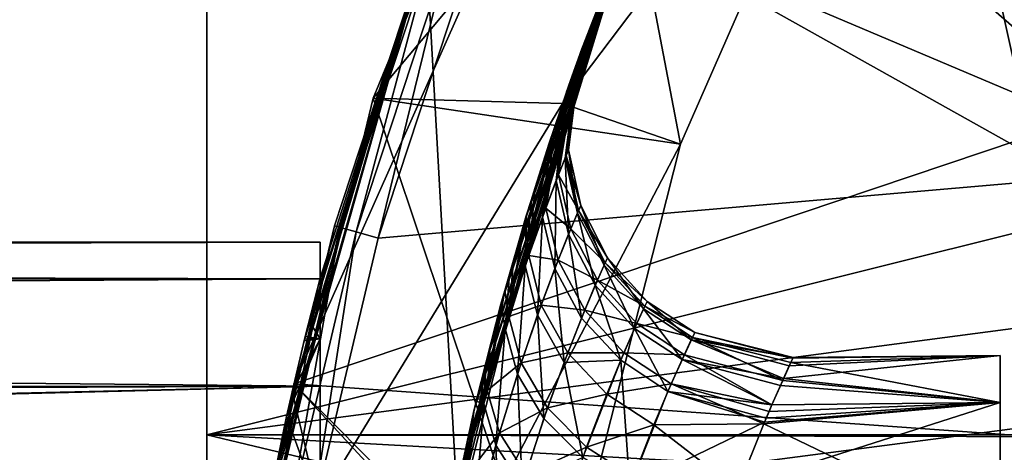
# Model space of a CAD drawing. Extents: x 0 to 200, y 18 to 95.
# Tile 26 of 256: x 28.68 to 33.02, y 50.3 to 52.21. Entities that reach past the tile are written whole.
import ezdxf

# ---------------------------------------------------------------- set-up
doc = ezdxf.new("R2010")
doc.units = 0

msp = doc.modelspace()

# ---------------------------------------------------------------- linework, layer by layer
for points in [[(29.499992, 58.968403, 263.375061), (29.499992, 55.257084, 259.53186), (29.499992, 50.376331, 284.641174)], [(29.499992, 55.257084, 282.468109), (29.499992, 58.968403, 263.375061), (29.499992, 50.376331, 284.641174)], [(34.132584, 56.930458, 1.499999), (32.548428, 54.895134, 1.499999), (39.287926, 51.110878, 1.499999)], [(32.212719, 55.830662, 27.5), (37.485733, 56.022617, 27.5), (34.36409, 52.108208, 27.5)], [(32.212719, 55.830662, 63), (29.884443, 50.60128, 63), (33.431755, 50.348579, 63)], [(32.212719, 55.830662, 63), (32.212719, 55.830662, 27.5), (29.884443, 50.60128, 27.5)], [(29.884443, 50.60128, 63), (32.212719, 55.830662, 63), (29.884443, 50.60128, 27.5)], [(32.212719, 55.830662, 27.5), (34.36409, 52.108208, 27.5), (29.884443, 50.60128, 27.5)], [(34.357906, 52.648079, 63), (32.212719, 55.830662, 63), (33.431755, 50.348579, 63)], [(29.499992, 55.257084, 259.53186), (33.872681, 51.469711, 257.658386), (29.499992, 50.376331, 257.358826)], [(29.499992, 50.376331, 284.641174), (29.499992, 55.257084, 259.53186), (29.499992, 50.376331, 257.358826)], [(66.499992, 50.376331, 284.641174), (66.499992, 55.257084, 282.468109), (29.499992, 50.376331, 284.641174)], [(66.499992, 55.257084, 282.468109), (29.499992, 55.257084, 282.468109), (29.499992, 50.376331, 284.641174)], [(29.499992, 55.257084, 259.53186), (34.744652, 53.060516, 258.292358), (33.872681, 51.469711, 257.658386)], [(32.548428, 54.895134, 1.499999), (31.358555, 52.606842, 1.499999), (38.450687, 49.605213, 1.499999)], [(38.81921, 50.385906, 1.499999), (32.548428, 54.895134, 1.499999), (38.450687, 49.605213, 1.499999)], [(39.287926, 51.110878, 1.499999), (32.548428, 54.895134, 1.499999), (38.81921, 50.385906, 1.499999)], [(31.134888, 54.036873, 27.5), (30.234142, 51.86227, 27.5), (31.589582, 51.659164, 27.5)], [(31.134888, 54.036873, 26.5), (32.011463, 53.98547, 26.5), (30.234142, 51.86227, 26.5)], [(31.134888, 54.036873, 27.5), (31.134888, 54.036873, 26.5), (30.234142, 51.86227, 26.5)], [(30.234142, 51.86227, 27.5), (31.134888, 54.036873, 27.5), (30.234142, 51.86227, 26.5)], [(32.495171, 53.723698, 27.5), (31.134888, 54.036873, 27.5), (31.589582, 51.659164, 27.5)], [(30.234142, 51.86227, 26.5), (32.011463, 53.98547, 26.5), (31.069384, 51.837749, 26.5)], [(32.011463, 53.98547, 24), (32.495171, 53.723698, 24), (31.069384, 51.837749, 24)], [(32.011463, 53.98547, 26.5), (32.011463, 53.98547, 24), (31.069384, 51.837749, 24)], [(31.069384, 51.837749, 26.5), (32.011463, 53.98547, 26.5), (31.069384, 51.837749, 24)], [(31.069384, 51.837749, 24), (32.495171, 53.723698, 24), (31.589582, 51.659164, 24)], [(32.495171, 53.723698, 27.5), (31.589582, 51.659164, 27.5), (31.589582, 51.659164, 24)], [(32.495171, 53.723698, 24), (32.495171, 53.723698, 27.5), (31.589582, 51.659164, 24)], [(29.777065, 48.735497), (57.841534, 53.63353), (29.699997, 47.227016)], [(57.841534, 53.63353), (58.344566, 52.458443), (29.699997, 47.227016)], [(29.962137, 50.000259), (57.841534, 53.63353), (29.777065, 48.735497)], [(30.255661, 51.244335), (57.841534, 53.63353), (29.962137, 50.000259)], [(30.655428, 52.458443), (57.841534, 53.63353), (30.255661, 51.244335)], [(31.358555, 52.606842, 26.5), (30.46833, 52.529137, 26.5), (30.602217, 50.141075, 26.5)], [(31.358555, 52.606842, 1.499999), (30.602217, 50.141075, 1.499999), (38.188873, 48.782566, 1.499999)], [(31.358555, 52.606842, 26.5), (30.602217, 50.141075, 26.5), (30.604929, 50.140488, 13.57913)], [(31.358555, 52.606842, 1.499999), (30.630558, 50.261272, 6.50774), (30.602217, 50.141075, 1.499999)], [(30.646265, 50.333065, 13.438724), (31.358555, 52.606842, 26.5), (30.604929, 50.140488, 13.57913)], [(31.358555, 52.606842, 1.499999), (30.688375, 50.52536, 6.706133), (30.630558, 50.261272, 6.50774)], [(30.679703, 50.488834, 13.325158), (31.358555, 52.606842, 26.5), (30.646265, 50.333065, 13.438724)], [(30.749813, 50.762402, 13.052999), (31.358555, 52.606842, 26.5), (30.679703, 50.488834, 13.325158)], [(31.358555, 52.606842, 1.499999), (30.732616, 50.698666, 6.876808), (30.688375, 50.52536, 6.706133)], [(31.358555, 52.606842, 1.499999), (30.797556, 50.953014, 7.127289), (30.732616, 50.698666, 6.876808)], [(30.81426, 51.013905, 12.802791), (31.358555, 52.606842, 26.5), (30.749813, 50.762402, 13.052999)], [(31.358555, 52.606842, 1.499999), (30.835077, 51.083614, 7.296067), (30.797556, 50.953014, 7.127289)], [(30.853003, 51.147877, 12.627039), (31.358555, 52.606842, 26.5), (30.81426, 51.013905, 12.802791)], [(31.358555, 52.606842, 1.499999), (30.909554, 51.342861, 7.631093), (30.835077, 51.083614, 7.296067)], [(30.905664, 51.329975, 12.388155), (31.358555, 52.606842, 26.5), (30.853003, 51.147877, 12.627039)], [(30.949221, 51.468121, 12.144931), (31.358555, 52.606842, 26.5), (30.905664, 51.329975, 12.388155)], [(31.358555, 52.606842, 1.499999), (30.932278, 51.414799, 7.758763), (30.909554, 51.342861, 7.631093)], [(31.358555, 52.606842, 1.499999), (31.011507, 51.665565, 8.203808), (30.932278, 51.414799, 7.758763)], [(31.010509, 51.662518, 11.802666), (31.358555, 52.606842, 26.5), (30.949221, 51.468121, 12.144931)], [(31.032785, 51.728329, 11.629157), (31.358555, 52.606842, 26.5), (31.010509, 51.662518, 11.802666)], [(31.358555, 52.606842, 1.499999), (31.018629, 51.686672, 8.258331), (31.011507, 51.665565, 8.203808)], [(31.358555, 52.606842, 1.499999), (31.08342, 51.878422, 8.753661), (31.018629, 51.686672, 8.258331)], [(31.090021, 51.897419, 11.183366), (31.358555, 52.606842, 26.5), (31.032785, 51.728329, 11.629157)], [(31.358555, 52.606842, 1.499999), (31.08728, 51.889339, 8.801833), (31.08342, 51.878422, 8.753661)], [(31.358555, 52.606842, 1.499999), (31.13468, 52.023754, 9.394843), (31.08728, 51.889339, 8.801833)], [(31.097607, 51.918888, 11.085968), (31.358555, 52.606842, 26.5), (31.090021, 51.897419, 11.183366)], [(31.133846, 52.021412, 10.620836), (31.358555, 52.606842, 26.5), (31.097607, 51.918888, 11.085968)], [(31.136379, 52.028442, 10.520085), (31.358555, 52.606842, 26.5), (31.133846, 52.021412, 10.620836)], [(31.358555, 52.606842, 1.499999), (31.150162, 52.066662, 9.943895), (31.13468, 52.023754, 9.394843)], [(31.150536, 52.067711, 9.957294), (31.358555, 52.606842, 26.5), (31.136379, 52.028442, 10.520085)], [(31.358555, 52.606842, 1.499999), (31.150536, 52.067711, 9.957294), (31.150162, 52.066662, 9.943895)], [(31.358555, 52.606842, 1.499999), (31.358555, 52.606842, 26.5), (31.150536, 52.067711, 9.957294)], [(38.450687, 49.605213, 1.499999), (31.358555, 52.606842, 1.499999), (38.188873, 48.782566, 1.499999)], [(30.46833, 52.529137, 26.5), (29.768259, 50.049065, 12.900766), (29.76568, 50.037735, 26.5)], [(30.602217, 50.141075, 26.5), (30.46833, 52.529137, 26.5), (29.76568, 50.037735, 26.5)], [(30.46833, 52.529137, 26.5), (29.852196, 50.458462, 12.441274), (29.768259, 50.049065, 12.900766)], [(30.46833, 52.529137, 0.2), (30.063168, 51.298622, 0.2), (29.785707, 50.140713, 7.186774)], [(29.876381, 50.566151, 7.70925), (30.46833, 52.529137, 0.2), (29.785707, 50.140713, 7.186774)], [(30.46833, 52.529137, 26.5), (29.931471, 50.798206, 11.906661), (29.852196, 50.458462, 12.441274)], [(29.930279, 50.791069, 8.097403), (30.46833, 52.529137, 0.2), (29.876381, 50.566151, 7.70925)], [(29.95126, 50.878647, 8.248546), (30.46833, 52.529137, 0.2), (29.930279, 50.791069, 8.097403)], [(30.46833, 52.529137, 26.5), (29.934465, 50.811058, 11.886433), (29.931471, 50.798206, 11.906661)], [(30.46833, 52.529137, 26.5), (29.999987, 51.067589, 11.285495), (29.934465, 50.811058, 11.886433)], [(29.999987, 51.067589, 8.714504), (30.46833, 52.529137, 0.2), (29.95126, 50.878647, 8.248546)], [(29.999987, 51.067589, 11.285495), (30.46833, 52.529137, 0.2), (29.999987, 51.067589, 8.714504)], [(30.46833, 52.529137, 26.5), (30.46833, 52.529137, 0.2), (29.999987, 51.067589, 11.285495)], [(30.063168, 51.298622, 0.2), (30.46833, 52.529137, 0.2), (30.088961, 51.291348, 0.100002)], [(30.46833, 52.529137, 0.2), (30.493393, 52.519665, 0.100002), (30.088961, 51.291348, 0.100002)], [(30.088961, 51.291348, 0.100002), (30.493393, 52.519665, 0.100002), (30.159414, 51.271477, 0.026796)], [(30.493393, 52.519665, 0.100002), (30.56188, 52.49379, 0.026796), (30.159414, 51.271477, 0.026796)], [(30.159414, 51.271477, 0.026796), (30.56188, 52.49379, 0.026796), (30.255661, 51.244335)], [(30.56188, 52.49379, 0.026796), (30.655428, 52.458443), (30.255661, 51.244335)], [(58.344566, 52.458443), (58.744335, 51.244335), (29.699997, 47.227016)], [(29.884443, 50.60128, 27.5), (34.36409, 52.108208, 27.5), (33.249989, 47.227016, 27.5)], [(31.150162, 52.066662, 9.943895), (31.094938, 51.633545, 9.949494), (31.080246, 51.597198, 9.430747)], [(31.13468, 52.023754, 9.394843), (31.150162, 52.066662, 9.943895), (31.080246, 51.597198, 9.430747)], [(31.150536, 52.067711, 9.957294), (31.136379, 52.028442, 10.520085), (31.085014, 51.609024, 10.468766)], [(31.094938, 51.633545, 9.949494), (31.150536, 52.067711, 9.957294), (31.085014, 51.609024, 10.468766)], [(31.136379, 52.028442, 10.520085), (31.133846, 52.021412, 10.620836), (31.085014, 51.609024, 10.468766)], [(31.150162, 52.066662, 9.943895), (31.150536, 52.067711, 9.957294), (31.094938, 51.633545, 9.949494)], [(31.13468, 52.023754, 9.394843), (31.080246, 51.597198, 9.430747), (31.041533, 51.498989, 8.914318)], [(31.08728, 51.889339, 8.801833), (31.13468, 52.023754, 9.394843), (31.041533, 51.498989, 8.914318)], [(31.133846, 52.021412, 10.620836), (31.097607, 51.918888, 11.085968), (31.051069, 51.523548, 10.983307)], [(31.085014, 51.609024, 10.468766), (31.133846, 52.021412, 10.620836), (31.051069, 51.523548, 10.983307)], [(31.090021, 51.897419, 11.183366), (31.032785, 51.728329, 11.629157), (30.995338, 51.376984, 11.487343)], [(31.051069, 51.523548, 10.983307), (31.090021, 51.897419, 11.183366), (30.995338, 51.376984, 11.487343)], [(31.097607, 51.918888, 11.085968), (31.090021, 51.897419, 11.183366), (31.051069, 51.523548, 10.983307)], [(30.234142, 51.86227, 27.5), (29.684662, 49.573532, 27.5), (31.036169, 49.473732, 27.5)], [(30.234142, 51.86227, 26.5), (31.069384, 51.837749, 26.5), (29.684662, 49.573532, 26.5)], [(30.234142, 51.86227, 27.5), (30.234142, 51.86227, 26.5), (29.684662, 49.573532, 26.5)], [(29.684662, 49.573532, 27.5), (30.234142, 51.86227, 27.5), (29.684662, 49.573532, 26.5)], [(31.589582, 51.659164, 27.5), (30.234142, 51.86227, 27.5), (31.036169, 49.473732, 27.5)], [(31.08342, 51.878422, 8.753661), (31.041533, 51.498989, 8.914318), (30.981333, 51.338852, 8.409764)], [(31.018629, 51.686672, 8.258331), (31.08342, 51.878422, 8.753661), (30.981333, 51.338852, 8.409764)], [(31.08342, 51.878422, 8.753661), (31.08728, 51.889339, 8.801833), (31.041533, 51.498989, 8.914318)], [(29.684662, 49.573532, 26.5), (31.069384, 51.837749, 26.5), (30.493662, 49.564259, 26.5)], [(31.069384, 51.837749, 24), (31.589582, 51.659164, 24), (30.493662, 49.564259, 24)], [(31.069384, 51.837749, 26.5), (31.069384, 51.837749, 24), (30.493662, 49.564259, 24)], [(30.493662, 49.564259, 26.5), (31.069384, 51.837749, 26.5), (30.493662, 49.564259, 24)], [(31.032785, 51.728329, 11.629157), (31.010509, 51.662518, 11.802666), (30.995338, 51.376984, 11.487343)], [(31.011507, 51.665565, 8.203808), (31.018629, 51.686672, 8.258331), (30.981333, 51.338852, 8.409764)], [(30.493662, 49.564259, 24), (31.589582, 51.659164, 24), (31.036169, 49.473732, 24)], [(31.011507, 51.665565, 8.203808), (30.981333, 51.338852, 8.409764), (30.905172, 51.121674, 7.932469)], [(30.932278, 51.414799, 7.758763), (31.011507, 51.665565, 8.203808), (30.905172, 51.121674, 7.932469)], [(31.010509, 51.662518, 11.802666), (30.949221, 51.468121, 12.144931), (30.920967, 51.16819, 11.977102)], [(30.995338, 51.376984, 11.487343), (31.010509, 51.662518, 11.802666), (30.920967, 51.16819, 11.977102)], [(31.589582, 51.659164, 27.5), (31.036169, 49.473732, 27.5), (31.036169, 49.473732, 24)], [(31.589582, 51.659164, 24), (31.589582, 51.659164, 27.5), (31.036169, 49.473732, 24)], [(31.041533, 51.498989, 8.914318), (31.080246, 51.597198, 9.430747), (31.095787, 51.261707, 8.974697)], [(31.085014, 51.609024, 10.468766), (31.051069, 51.523548, 10.983307), (31.139463, 51.365616, 10.442693)], [(31.080246, 51.597198, 9.430747), (31.094938, 51.633545, 9.949494), (31.13468, 51.354446, 9.462409)], [(31.080246, 51.597198, 9.430747), (31.13468, 51.354446, 9.462409), (31.095787, 51.261707, 8.974697)], [(31.094938, 51.633545, 9.949494), (31.085014, 51.609024, 10.468766), (31.149431, 51.388771, 9.952303)], [(31.149431, 51.388771, 9.952303), (31.085014, 51.609024, 10.468766), (31.139463, 51.365616, 10.442693)], [(31.094938, 51.633545, 9.949494), (31.149431, 51.388771, 9.952303), (31.13468, 51.354446, 9.462409)], [(31.051069, 51.523548, 10.983307), (30.995338, 51.376984, 11.487343), (31.10537, 51.284901, 10.928619)], [(31.139463, 51.365616, 10.442693), (31.051069, 51.523548, 10.983307), (31.10537, 51.284901, 10.928619)], [(29.499992, 50.376331, 257.358826), (33.872681, 51.469711, 257.658386), (33.52195, 50.367607, 257.394745)], [(30.949221, 51.468121, 12.144931), (30.905664, 51.329975, 12.388155), (30.920967, 51.16819, 11.977102)], [(30.981333, 51.338852, 8.409764), (31.041533, 51.498989, 8.914318), (31.035379, 51.110489, 8.498196)], [(31.041533, 51.498989, 8.914318), (31.095787, 51.261707, 8.974697), (31.035379, 51.110489, 8.498196)], [(30.909554, 51.342861, 7.631093), (30.932278, 51.414799, 7.758763), (30.905172, 51.121674, 7.932469)], [(30.995338, 51.376984, 11.487343), (30.920967, 51.16819, 11.977102), (31.049431, 51.1465, 11.404634)], [(31.10537, 51.284901, 10.928619), (30.995338, 51.376984, 11.487343), (31.049431, 51.1465, 11.404634)], [(31.13468, 51.354446, 9.462409), (31.149431, 51.388771, 9.952303), (31.25313, 51.125168, 9.488907)], [(31.149431, 51.388771, 9.952303), (31.139463, 51.365616, 10.442693), (31.268045, 51.158054, 9.954646)], [(31.149431, 51.388771, 9.952303), (31.268045, 51.158054, 9.954646), (31.25313, 51.125168, 9.488907)], [(30.909554, 51.342861, 7.631093), (30.905172, 51.121674, 7.932469), (30.816704, 50.845634, 7.479377)], [(30.835077, 51.083614, 7.296067), (30.909554, 51.342861, 7.631093), (30.816704, 50.845634, 7.479377)], [(30.905172, 51.121674, 7.932469), (30.981333, 51.338852, 8.409764), (30.959024, 50.905392, 8.047424)], [(30.981333, 51.338852, 8.409764), (31.035379, 51.110489, 8.498196), (30.959024, 50.905392, 8.047424)], [(31.095787, 51.261707, 8.974697), (31.13468, 51.354446, 9.462409), (31.213894, 51.036407, 9.025626)], [(31.139463, 51.365616, 10.442693), (31.10537, 51.284901, 10.928619), (31.257973, 51.135868, 10.420897)], [(31.13468, 51.354446, 9.462409), (31.25313, 51.125168, 9.488907), (31.213894, 51.036407, 9.025626)], [(31.268045, 51.158054, 9.954646), (31.139463, 51.365616, 10.442693), (31.257973, 51.135868, 10.420897)], [(29.76568, 50.037735, 0.2), (30.063168, 51.298622, 0.2), (29.792011, 50.032715, 0.100002)], [(30.063168, 51.298622, 0.2), (29.76568, 50.037735, 0.2), (29.767006, 50.037495, 7.095661)], [(29.768572, 50.046127, 7.103283), (30.063168, 51.298622, 0.2), (29.767006, 50.037495, 7.095661)], [(29.785707, 50.140713, 7.186774), (30.063168, 51.298622, 0.2), (29.768572, 50.046127, 7.103283)], [(30.063168, 51.298622, 0.2), (30.088961, 51.291348, 0.100002), (29.792011, 50.032715, 0.100002)], [(29.792011, 50.032715, 0.100002), (30.088961, 51.291348, 0.100002), (29.863909, 50.018997, 0.026796)], [(30.088961, 51.291348, 0.100002), (30.159414, 51.271477, 0.026796), (29.863909, 50.018997, 0.026796)], [(30.905664, 51.329975, 12.388155), (30.853003, 51.147877, 12.627039), (30.832886, 50.898293, 12.443163)], [(30.920967, 51.16819, 11.977102), (30.905664, 51.329975, 12.388155), (30.832886, 50.898293, 12.443163)], [(58.744335, 51.244335), (59.037842, 50.000259), (29.699997, 47.227016)], [(29.863909, 50.018997, 0.026796), (30.159414, 51.271477, 0.026796), (29.962137, 50.000259)], [(30.159414, 51.271477, 0.026796), (30.255661, 51.244335), (29.962137, 50.000259)], [(31.035379, 51.110489, 8.498196), (31.095787, 51.261707, 8.974697), (31.153023, 50.89193, 8.573659)], [(31.10537, 51.284901, 10.928619), (31.049431, 51.1465, 11.404634), (31.223566, 51.058594, 10.882583)], [(31.095787, 51.261707, 8.974697), (31.213894, 51.036407, 9.025626), (31.153023, 50.89193, 8.573659)], [(31.257973, 51.135868, 10.420897), (31.10537, 51.284901, 10.928619), (31.223566, 51.058594, 10.882583)], [(0.199988, 51.139606, 9.168353), (29.999987, 51.227013, 10.000002), (29.999987, 51.064987, 8.873072)], [(29.999987, 51.227013, 10.000002), (0.199988, 51.139606, 10.831647), (29.999987, 51.064987, 11.126932)], [(0.199988, 51.227013, 10.000002), (29.999987, 51.227013, 10.000002), (0.199988, 51.139606, 9.168353)], [(29.999987, 51.227013, 10.000002), (0.199988, 51.227013, 10.000002), (0.199988, 51.139606, 10.831647)], [(29.999987, 50.227016, 10.000002), (29.999987, 51.227013, 10.000002), (29.999987, 50.190079, 10.469302)], [(29.999987, 51.227013, 10.000002), (29.999987, 51.064987, 11.126932), (29.999987, 50.190079, 10.469302)], [(29.999987, 51.064987, 8.873072), (29.999987, 51.227013, 10.000002), (29.999987, 50.227016, 10.000002)], [(30.974865, 50.949326, 11.867173), (30.920967, 51.16819, 11.977102), (30.832886, 50.898293, 12.443163)], [(31.049431, 51.1465, 11.404634), (30.920967, 51.16819, 11.977102), (30.974865, 50.949326, 11.867173)], [(31.25313, 51.125168, 9.488907), (31.268045, 51.158054, 9.954646), (31.42704, 50.933258, 9.507279)], [(31.268045, 51.158054, 9.954646), (31.257973, 51.135868, 10.420897), (31.442165, 50.965469, 9.956263)], [(31.268045, 51.158054, 9.954646), (31.442165, 50.965469, 9.956263), (31.42704, 50.933258, 9.507279)], [(0.199988, 51.139606, 9.168353), (29.999987, 51.064987, 8.873072), (0.199988, 51.0457, 8.879337)], [(29.999987, 51.064987, 11.126932), (0.199988, 51.139606, 10.831647), (0.199988, 51.0457, 11.120662)], [(30.853003, 51.147877, 12.627039), (30.81426, 51.013905, 12.802791), (30.832886, 50.898293, 12.443163)], [(30.816704, 50.845634, 7.479377), (30.905172, 51.121674, 7.932469), (30.870422, 50.644711, 7.6195)], [(30.905172, 51.121674, 7.932469), (30.959024, 50.905392, 8.047424), (30.870422, 50.644711, 7.6195)], [(31.049431, 51.1465, 11.404634), (30.974865, 50.949326, 11.867173), (31.167179, 50.926308, 11.334237)], [(31.223566, 51.058594, 10.882583), (31.049431, 51.1465, 11.404634), (31.167179, 50.926308, 11.334237)], [(31.213894, 51.036407, 9.025626), (31.25313, 51.125168, 9.488907), (31.387285, 50.8465, 9.061452)], [(31.257973, 51.135868, 10.420897), (31.223566, 51.058594, 10.882583), (31.431944, 50.943733, 10.405808)], [(31.25313, 51.125168, 9.488907), (31.42704, 50.933258, 9.507279), (31.387285, 50.8465, 9.061452)], [(31.442165, 50.965469, 9.956263), (31.257973, 51.135868, 10.420897), (31.431944, 50.943733, 10.405808)], [(30.797556, 50.953014, 7.127289), (30.835077, 51.083614, 7.296067), (30.816704, 50.845634, 7.479377)], [(30.959024, 50.905392, 8.047424), (31.035379, 51.110489, 8.498196), (31.076252, 50.696423, 8.14689)], [(31.035379, 51.110489, 8.498196), (31.153023, 50.89193, 8.573659), (31.076252, 50.696423, 8.14689)], [(0.199988, 50.881199, 8.373052), (29.999987, 51.064987, 8.873072), (29.999987, 50.59203, 7.837437)], [(29.999987, 51.064987, 11.126932), (0.199988, 50.881199, 11.626947), (29.999987, 50.59203, 12.162562)], [(0.199988, 51.0457, 8.879337), (29.999987, 51.064987, 8.873072), (0.199988, 50.881199, 8.373052)], [(29.999987, 51.064987, 11.126932), (0.199988, 51.0457, 11.120662), (0.199988, 50.881199, 11.626947)], [(29.934465, 50.811058, 11.886433), (29.999987, 51.067589, 11.285495), (29.999987, 50.79966, 11.907537)], [(29.999987, 51.067589, 8.714504), (29.95126, 50.878647, 8.248546), (29.999987, 50.79966, 8.092463)], [(29.999987, 50.21553, 9.737738), (29.999987, 51.067589, 8.714504), (29.999987, 49.889885, 8.618292)], [(29.999987, 51.067589, 8.714504), (29.999987, 50.79966, 8.092463), (29.999987, 49.889885, 8.618292)], [(29.999987, 50.79966, 11.907537), (29.999987, 51.067589, 11.285495), (29.999987, 50.08984, 10.896794)], [(29.999987, 51.067589, 11.285495), (29.999987, 50.21553, 9.737738), (29.999987, 50.08984, 10.896794)], [(29.999987, 51.067589, 11.285495), (29.999987, 51.067589, 8.714504), (29.999987, 50.21553, 9.737738)], [(29.999987, 50.190079, 10.469302), (29.999987, 51.064987, 11.126932), (29.999987, 49.900036, 11.361972)], [(29.999987, 51.064987, 11.126932), (29.999987, 50.59203, 12.162562), (29.999987, 49.900036, 11.361972)], [(29.999987, 50.59203, 7.837437), (29.999987, 51.064987, 8.873072), (29.999987, 50.190079, 9.530697)], [(29.999987, 51.064987, 8.873072), (29.999987, 50.227016, 10.000002), (29.999987, 50.190079, 9.530697)], [(31.153023, 50.89193, 8.573659), (31.213894, 51.036407, 9.025626), (31.325743, 50.705799, 8.627839)], [(31.223566, 51.058594, 10.882583), (31.167179, 50.926308, 11.334237), (31.397074, 50.86816, 10.850307)], [(31.213894, 51.036407, 9.025626), (31.387285, 50.8465, 9.061452), (31.325743, 50.705799, 8.627839)], [(31.431944, 50.943733, 10.405808), (31.223566, 51.058594, 10.882583), (31.397074, 50.86816, 10.850307)], [(30.81426, 51.013905, 12.802791), (30.749813, 50.762402, 13.052999), (30.737505, 50.572124, 12.873996)], [(30.832886, 50.898293, 12.443163), (30.81426, 51.013905, 12.802791), (30.737505, 50.572124, 12.873996)], [(30.797556, 50.953014, 7.127289), (30.816704, 50.845634, 7.479377), (30.721485, 50.513176, 7.058769)], [(30.732616, 50.698666, 6.876808), (30.797556, 50.953014, 7.127289), (30.721485, 50.513176, 7.058769)], [(30.974865, 50.949326, 11.867173), (30.832886, 50.898293, 12.443163), (30.886635, 50.694439, 12.307343)], [(31.092167, 50.738258, 11.77232), (30.974865, 50.949326, 11.867173), (30.886635, 50.694439, 12.307343)], [(31.167179, 50.926308, 11.334237), (30.974865, 50.949326, 11.867173), (31.092167, 50.738258, 11.77232)], [(31.431944, 50.943733, 10.405808), (31.397074, 50.86816, 10.850307), (31.642094, 50.806, 10.39857)], [(31.42704, 50.933258, 9.507279), (31.442165, 50.965469, 9.956263), (31.637102, 50.79549, 9.516139)], [(31.442165, 50.965469, 9.956263), (31.431944, 50.943733, 10.405808), (31.652494, 50.82782, 9.95703)], [(31.652494, 50.82782, 9.95703), (31.431944, 50.943733, 10.405808), (31.642094, 50.806, 10.39857)], [(31.442165, 50.965469, 9.956263), (31.652494, 50.82782, 9.95703), (31.637102, 50.79549, 9.516139)], [(30.886635, 50.694439, 12.307343), (30.832886, 50.898293, 12.443163), (30.737505, 50.572124, 12.873996)], [(30.870422, 50.644711, 7.6195), (30.959024, 50.905392, 8.047424), (30.987352, 50.448528, 7.742561)], [(30.959024, 50.905392, 8.047424), (31.076252, 50.696423, 8.14689), (30.987352, 50.448528, 7.742561)], [(31.340033, 50.739223, 11.283923), (31.167179, 50.926308, 11.334237), (31.092167, 50.738258, 11.77232)], [(31.397074, 50.86816, 10.850307), (31.167179, 50.926308, 11.334237), (31.340033, 50.739223, 11.283923)], [(31.387285, 50.8465, 9.061452), (31.42704, 50.933258, 9.507279), (31.596704, 50.708656, 9.079415)], [(31.42704, 50.933258, 9.507279), (31.637102, 50.79549, 9.516139), (31.596704, 50.708656, 9.079415)], [(0.199988, 50.881199, 8.373052), (29.999987, 50.59203, 7.837437), (0.199988, 50.576977, 7.846128)], [(29.999987, 50.59203, 12.162562), (0.199988, 50.881199, 11.626947), (0.199988, 50.576977, 12.153872)], [(29.999987, 50.79966, 8.092463), (29.95126, 50.878647, 8.248546), (29.930279, 50.791069, 8.097403)], [(31.153023, 50.89193, 8.573659), (31.325743, 50.705799, 8.627839), (31.076252, 50.696423, 8.14689)], [(31.397074, 50.86816, 10.850307), (31.340033, 50.739223, 11.283923), (31.606659, 50.730305, 10.834273)], [(31.642094, 50.806, 10.39857), (31.397074, 50.86816, 10.850307), (31.606659, 50.730305, 10.834273)], [(29.934465, 50.811058, 11.886433), (29.999987, 50.79966, 11.907537), (29.931471, 50.798206, 11.906661)], [(30.721485, 50.513176, 7.058769), (30.816704, 50.845634, 7.479377), (30.775145, 50.330734, 7.22225)], [(30.816704, 50.845634, 7.479377), (30.870422, 50.644711, 7.6195), (30.775145, 50.330734, 7.22225)], [(31.325743, 50.705799, 8.627839), (31.387285, 50.8465, 9.061452), (31.534374, 50.568535, 8.656494)], [(31.387285, 50.8465, 9.061452), (31.596704, 50.708656, 9.079415), (31.534374, 50.568535, 8.656494)], [(31.637102, 50.79549, 9.516139), (31.652494, 50.82782, 9.95703), (32.086269, 50.717522, 9.742413)], [(31.652494, 50.82782, 9.95703), (31.642094, 50.806, 10.39857), (32.085167, 50.715145, 10.288)], [(32.085747, 50.7164, 9.999953), (31.652494, 50.82782, 9.95703), (32.085167, 50.715145, 10.288)], [(32.085835, 50.716591, 9.956256), (31.652494, 50.82782, 9.95703), (32.085747, 50.7164, 9.999953)], [(32.086269, 50.717522, 9.742413), (31.652494, 50.82782, 9.95703), (32.085835, 50.716591, 9.956256)], [(29.852196, 50.458462, 12.441274), (29.999987, 50.79966, 11.907537), (29.999987, 50.051292, 12.902752)], [(29.931471, 50.798206, 11.906661), (29.999987, 50.79966, 11.907537), (29.852196, 50.458462, 12.441274)], [(29.999987, 50.79966, 8.092463), (29.876381, 50.566151, 7.70925), (29.999987, 50.051292, 7.097252)], [(29.999987, 50.79966, 8.092463), (29.930279, 50.791069, 8.097403), (29.876381, 50.566151, 7.70925)], [(29.999987, 49.889885, 8.618292), (29.999987, 50.79966, 8.092463), (29.999987, 49.162086, 7.707514)], [(29.999987, 50.79966, 8.092463), (29.999987, 50.051292, 7.097252), (29.999987, 49.162086, 7.707514)], [(29.999987, 50.79966, 11.907537), (29.999987, 50.08984, 10.896794), (29.999987, 50.051292, 12.902752)], [(31.596704, 50.708656, 9.079415), (31.637102, 50.79549, 9.516139), (32.043846, 50.624828, 9.160433)], [(31.642094, 50.806, 10.39857), (31.606659, 50.730305, 10.834273), (32.040237, 50.616863, 10.871168)], [(31.637102, 50.79549, 9.516139), (32.069386, 50.68063, 9.510771), (32.043846, 50.624828, 9.160433)], [(31.637102, 50.79549, 9.516139), (32.086269, 50.717522, 9.742413), (32.069386, 50.68063, 9.510771)], [(32.076271, 50.695698, 10.403391), (31.642094, 50.806, 10.39857), (32.040237, 50.616863, 10.871168)], [(32.085167, 50.715145, 10.288), (31.642094, 50.806, 10.39857), (32.076271, 50.695698, 10.403391)], [(30.749813, 50.762402, 13.052999), (30.679703, 50.488834, 13.325158), (30.639692, 50.189396, 13.266917)], [(30.737505, 50.572124, 12.873996), (30.749813, 50.762402, 13.052999), (30.639692, 50.189396, 13.266917)], [(31.092167, 50.738258, 11.77232), (30.886635, 50.694439, 12.307343), (31.003593, 50.49577, 12.188375)], [(31.264364, 50.556759, 11.702936), (31.092167, 50.738258, 11.77232), (31.003593, 50.49577, 12.188375)], [(31.340033, 50.739223, 11.283923), (31.092167, 50.738258, 11.77232), (31.264364, 50.556759, 11.702936)], [(31.548828, 50.601749, 11.257619), (31.340033, 50.739223, 11.283923), (31.264364, 50.556759, 11.702936)], [(31.606659, 50.730305, 10.834273), (31.340033, 50.739223, 11.283923), (31.548828, 50.601749, 11.257619)], [(31.606659, 50.730305, 10.834273), (31.548828, 50.601749, 11.257619), (31.993151, 50.508797, 11.181649)], [(32.040237, 50.616863, 10.871168), (31.606659, 50.730305, 10.834273), (31.993151, 50.508797, 11.181649)], [(32.043846, 50.624828, 9.160433), (32.999992, 50.727016, 10.000002), (32.999992, 50.5201, 8.814417)], [(32.069386, 50.68063, 9.510771), (32.999992, 50.727016, 10.000002), (32.043846, 50.624828, 9.160433)], [(32.086269, 50.717522, 9.742413), (32.999992, 50.727016, 10.000002), (32.069386, 50.68063, 9.510771)], [(32.999992, 50.727016, 10.000002), (32.076271, 50.695698, 10.403391), (32.999992, 50.5201, 11.185583)], [(32.999992, 50.727016, 10.000002), (32.085167, 50.715145, 10.288), (32.076271, 50.695698, 10.403391)], [(32.999992, 50.727016, 10.000002), (32.085747, 50.7164, 9.999953), (32.085167, 50.715145, 10.288)], [(32.999992, 50.727016, 10.000002), (32.085835, 50.716591, 9.956256), (32.085747, 50.7164, 9.999953)], [(32.999992, 50.727016, 10.000002), (32.086269, 50.717522, 9.742413), (32.085835, 50.716591, 9.956256)], [(32.999992, 50.727016, 10.000002), (32.999992, 50.5201, 11.185583), (32.999992, 49.850956, 10.514248)], [(32.999992, 49.928997, 10.259148), (32.999992, 50.727016, 10.000002), (32.999992, 49.850956, 10.514248)], [(32.999992, 49.941895, 10.123409), (32.999992, 50.727016, 10.000002), (32.999992, 49.928997, 10.259148)], [(32.999992, 49.980698, 9.71495), (32.999992, 50.727016, 10.000002), (32.999992, 49.941895, 10.123409)], [(32.999992, 49.980934, 9.712465), (32.999992, 50.727016, 10.000002), (32.999992, 49.980698, 9.71495)], [(32.999992, 50.5201, 8.814417), (32.999992, 50.727016, 10.000002), (32.999992, 49.980934, 9.712465)], [(30.688375, 50.52536, 6.706133), (30.732616, 50.698666, 6.876808), (30.721485, 50.513176, 7.058769)], [(30.886635, 50.694439, 12.307343), (30.737505, 50.572124, 12.873996), (30.791178, 50.386406, 12.714248)], [(31.003593, 50.49577, 12.188375), (30.886635, 50.694439, 12.307343), (30.791178, 50.386406, 12.714248)], [(30.987352, 50.448528, 7.742561), (31.076252, 50.696423, 8.14689), (31.159014, 50.277176, 7.835209)], [(31.076252, 50.696423, 8.14689), (31.325743, 50.705799, 8.627839), (31.159014, 50.277176, 7.835209)], [(31.159014, 50.277176, 7.835209), (31.325743, 50.705799, 8.627839), (31.366348, 50.146023, 7.889915)], [(31.325743, 50.705799, 8.627839), (31.534374, 50.568535, 8.656494), (31.366348, 50.146023, 7.889915)], [(31.534374, 50.568535, 8.656494), (31.596704, 50.708656, 9.079415), (31.993076, 50.50861, 8.818321)], [(31.596704, 50.708656, 9.079415), (32.030403, 50.594078, 9.069916), (31.993076, 50.50861, 8.818321)], [(31.596704, 50.708656, 9.079415), (32.043846, 50.624828, 9.160433), (32.030403, 50.594078, 9.069916)], [(32.076271, 50.695698, 10.403391), (32.040237, 50.616863, 10.871168), (32.999992, 50.5201, 11.185583)], [(30.775145, 50.330734, 7.22225), (30.870422, 50.644711, 7.6195), (30.89197, 50.150681, 7.367976)], [(30.870422, 50.644711, 7.6195), (30.987352, 50.448528, 7.742561), (30.89197, 50.150681, 7.367976)], [(29.884443, 50.60128, 63), (29.884443, 50.60128, 27.5), (29.499992, 47.227016, 27.5)], [(29.499992, 47.227016, 63), (29.884443, 50.60128, 63), (29.499992, 47.227016, 27.5)], [(29.884443, 50.60128, 27.5), (33.249989, 47.227016, 27.5), (29.499992, 47.227016, 27.5)], [(32.999992, 47.227016, 63), (29.884443, 50.60128, 63), (29.499992, 47.227016, 63)], [(33.431755, 50.348579, 63), (29.884443, 50.60128, 63), (32.999992, 47.227016, 63)], [(31.548828, 50.601749, 11.257619), (31.264364, 50.556759, 11.702936), (31.47237, 50.420944, 11.664536)], [(31.956732, 50.425198, 11.421844), (31.548828, 50.601749, 11.257619), (31.47237, 50.420944, 11.664536)], [(31.980291, 50.479259, 11.266511), (31.548828, 50.601749, 11.257619), (31.956732, 50.425198, 11.421844)], [(31.993151, 50.508797, 11.181649), (31.548828, 50.601749, 11.257619), (31.980291, 50.479259, 11.266511)], [(32.030403, 50.594078, 9.069916), (32.999992, 50.5201, 8.814417), (31.993076, 50.50861, 8.818321)], [(32.999992, 50.5201, 11.185583), (32.040237, 50.616863, 10.871168), (31.993151, 50.508797, 11.181649)], [(32.030403, 50.594078, 9.069916), (32.043846, 50.624828, 9.160433), (32.999992, 50.5201, 8.814417)], [(29.999987, 50.59203, 7.837437), (29.999987, 49.846458, 6.977003), (0.199988, 49.842201, 6.982859)], [(0.199988, 49.903538, 7.027421), (29.999987, 50.59203, 7.837437), (0.199988, 49.842201, 6.982859)], [(29.999987, 50.59203, 12.162562), (0.199988, 49.903538, 12.972578), (29.999987, 49.846458, 13.023)], [(0.199988, 50.463085, 7.648859), (29.999987, 50.59203, 7.837437), (0.199988, 49.903538, 7.027421)], [(29.999987, 50.59203, 12.162562), (0.199988, 50.463085, 12.35114), (0.199988, 49.903538, 12.972578)], [(0.199988, 50.576977, 7.846128), (29.999987, 50.59203, 7.837437), (0.199988, 50.463085, 7.648859)], [(29.999987, 50.59203, 12.162562), (0.199988, 50.576977, 12.153872), (0.199988, 50.463085, 12.35114)], [(29.876381, 50.566151, 7.70925), (29.785707, 50.140713, 7.186774), (29.999987, 50.051292, 7.097252)], [(29.999987, 49.900036, 11.361972), (29.999987, 50.59203, 12.162562), (29.999987, 49.348335, 12.12132)], [(29.999987, 50.59203, 12.162562), (29.999987, 49.846458, 13.023), (29.999987, 49.348335, 12.12132)], [(29.999987, 50.59203, 7.837437), (29.999987, 49.900036, 8.638028), (29.999987, 49.846458, 6.977003)], [(29.999987, 50.59203, 7.837437), (29.999987, 50.190079, 9.530697), (29.999987, 49.900036, 8.638028)], [(30.791178, 50.386406, 12.714248), (30.737505, 50.572124, 12.873996), (30.639692, 50.189396, 13.266917)], [(31.264364, 50.556759, 11.702936), (31.003593, 50.49577, 12.188375), (31.175316, 50.322651, 12.099188)], [(31.47237, 50.420944, 11.664536), (31.264364, 50.556759, 11.702936), (31.175316, 50.322651, 12.099188)], [(31.534374, 50.568535, 8.656494), (31.960115, 50.433132, 8.596141), (31.366348, 50.146023, 7.889915)], [(31.534374, 50.568535, 8.656494), (31.967476, 50.449989, 8.645769), (31.960115, 50.433132, 8.596141)], [(31.534374, 50.568535, 8.656494), (31.993076, 50.50861, 8.818321), (31.967476, 50.449989, 8.645769)], [(30.624807, 50.125721, 6.676528), (30.721485, 50.513176, 7.058769), (30.678526, 49.964809, 6.861228)], [(30.630558, 50.261272, 6.50774), (30.721485, 50.513176, 7.058769), (30.624807, 50.125721, 6.676528)], [(30.688375, 50.52536, 6.706133), (30.721485, 50.513176, 7.058769), (30.630558, 50.261272, 6.50774)], [(30.721485, 50.513176, 7.058769), (30.775145, 50.330734, 7.22225), (30.678526, 49.964809, 6.861228)], [(31.846672, 50.151115, 8.076556), (32.999992, 50.5201, 8.814417), (32.999992, 49.923813, 7.769015)], [(31.960115, 50.433132, 8.596141), (32.999992, 50.5201, 8.814417), (31.846672, 50.151115, 8.076556)], [(32.999992, 50.5201, 11.185583), (31.956732, 50.425198, 11.421844), (32.999992, 49.923813, 12.230985)], [(32.999992, 50.5201, 11.185583), (31.980291, 50.479259, 11.266511), (31.956732, 50.425198, 11.421844)], [(31.967476, 50.449989, 8.645769), (32.999992, 50.5201, 8.814417), (31.960115, 50.433132, 8.596141)], [(31.993076, 50.50861, 8.818321), (32.999992, 50.5201, 8.814417), (31.967476, 50.449989, 8.645769)], [(32.999992, 50.5201, 11.185583), (31.993151, 50.508797, 11.181649), (31.980291, 50.479259, 11.266511)], [(32.999992, 50.5201, 11.185583), (32.999992, 49.923813, 12.230985), (32.999992, 49.524529, 11.218563)], [(32.999992, 49.561348, 11.172097), (32.999992, 50.5201, 11.185583), (32.999992, 49.524529, 11.218563)], [(32.999992, 49.714512, 10.881141), (32.999992, 50.5201, 11.185583), (32.999992, 49.561348, 11.172097)], [(32.999992, 49.772293, 10.771379), (32.999992, 50.5201, 11.185583), (32.999992, 49.714512, 10.881141)], [(32.999992, 49.850956, 10.514248), (32.999992, 50.5201, 11.185583), (32.999992, 49.772293, 10.771379)], [(32.999992, 50.5201, 8.814417), (32.999992, 49.844501, 8.904893), (32.999992, 49.791225, 8.714985)], [(32.999992, 49.923813, 7.769015), (32.999992, 50.5201, 8.814417), (32.999992, 49.791225, 8.714985)], [(32.999992, 50.5201, 8.814417), (32.999992, 49.939236, 9.242617), (32.999992, 49.844501, 8.904893)], [(32.999992, 50.5201, 8.814417), (32.999992, 49.944942, 9.3069), (32.999992, 49.939236, 9.242617)], [(32.999992, 50.5201, 8.814417), (32.999992, 49.980934, 9.712465), (32.999992, 49.944942, 9.3069)], [(30.679703, 50.488834, 13.325158), (30.646265, 50.333065, 13.438724), (30.639692, 50.189396, 13.266917)], [(31.003593, 50.49577, 12.188375), (30.791178, 50.386406, 12.714248), (30.908003, 50.203442, 12.572195)], [(31.175316, 50.322651, 12.099188), (31.003593, 50.49577, 12.188375), (30.908003, 50.203442, 12.572195)], [(29.852196, 50.458462, 12.441274), (29.999987, 50.051292, 12.902752), (29.768259, 50.049065, 12.900766)], [(30.987352, 50.448528, 7.742561), (31.159014, 50.277176, 7.835209), (30.89197, 50.150681, 7.367976)], [(31.47237, 50.420944, 11.664536), (31.175316, 50.322651, 12.099188), (31.382725, 50.190586, 12.047)], [(31.960115, 50.433132, 8.596141), (31.846672, 50.151115, 8.076556), (31.366348, 50.146023, 7.889915)], [(31.47237, 50.420944, 11.664536), (31.382725, 50.190586, 12.047), (31.840683, 50.135532, 11.946928)], [(31.956732, 50.425198, 11.421844), (31.47237, 50.420944, 11.664536), (31.840683, 50.135532, 11.946928)], [(31.956732, 50.425198, 11.421844), (31.840683, 50.135532, 11.946928), (32.999992, 49.923813, 12.230985)], [(29.499992, 50.376331, 257.358826), (33.239944, 49.481468, 257.18277), (29.499992, 47.227016, 257)], [(29.499992, 47.227016, 285), (29.499992, 50.376331, 257.358826), (29.499992, 47.227016, 257)], [(66.499992, 47.227016, 285), (66.499992, 50.376331, 284.641174), (29.499992, 47.227016, 285)], [(66.499992, 50.376331, 284.641174), (29.499992, 50.376331, 284.641174), (29.499992, 47.227016, 285)], [(29.499992, 50.376331, 284.641174), (29.499992, 50.376331, 257.358826), (29.499992, 47.227016, 285)], [(29.499992, 50.376331, 257.358826), (33.455521, 50.158875, 257.344818), (33.239944, 49.481468, 257.18277)], [(29.499992, 50.376331, 257.358826), (33.52195, 50.367607, 257.394745), (33.455521, 50.158875, 257.344818)], [(30.791178, 50.386406, 12.714248), (30.639692, 50.189396, 13.266917), (30.693398, 50.024948, 13.085358)], [(30.908003, 50.203442, 12.572195), (30.791178, 50.386406, 12.714248), (30.693398, 50.024948, 13.085358)], [(30.639692, 50.189396, 13.266917), (30.646265, 50.333065, 13.438724), (30.604929, 50.140488, 13.57913)], [(33.249989, 47.227016, 63.066986), (33.431755, 50.348579, 63), (32.999992, 47.227016, 63)], [(30.678526, 49.964809, 6.861228), (30.775145, 50.330734, 7.22225), (30.795441, 49.804348, 7.028211)], [(30.775145, 50.330734, 7.22225), (30.89197, 50.150681, 7.367976), (30.795441, 49.804348, 7.028211)], [(31.175316, 50.322651, 12.099188), (30.908003, 50.203442, 12.572195), (31.079515, 50.041878, 12.463138)], [(31.382725, 50.190586, 12.047), (31.175316, 50.322651, 12.099188), (31.079515, 50.041878, 12.463138)]]:
    msp.add_3dface(points)

doc.saveas('drawing.dxf')
